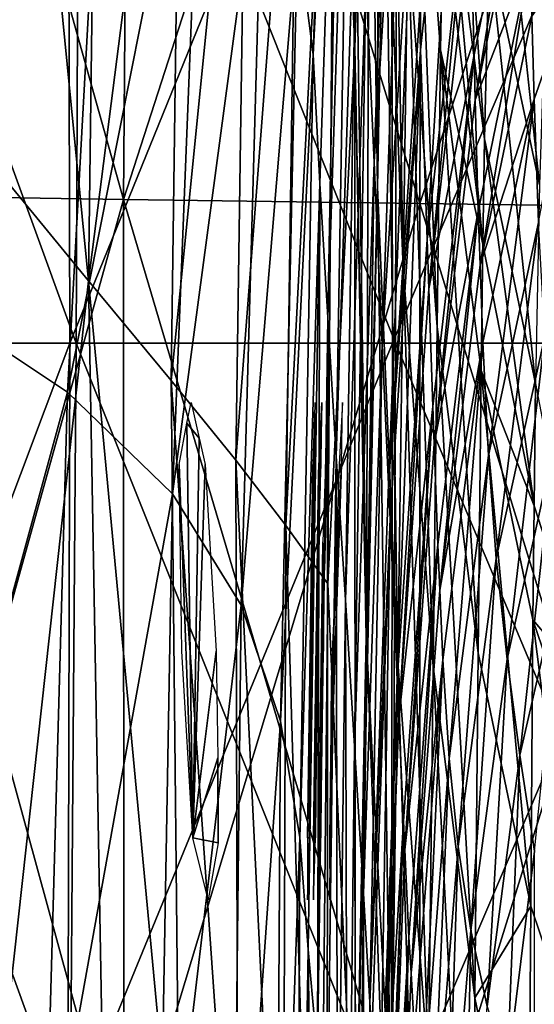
# Model space of a CAD drawing. Extents: x -0.96 to 0.96, y -0.57 to 2.63.
# Tile 35 of 148: x -0.0749 to -0.0205, y 0.0477 to 0.1516. Entities that reach past the tile are written whole.
import ezdxf

# ---------------------------------------------------------------- set-up
doc = ezdxf.new("R2010")
doc.units = 0
for name, color, linetype in [('Brakiri_Cruiser_Fin_Logo', 7, 'CONTINUOUS'), ('Brakiri_Cruiser_Lights', 7, 'CONTINUOUS'), ('Brakiri_Cruiser_Main_Texture', 7, 'CONTINUOUS'), ('Brakiri_Cruiser_Yellow', 7, 'CONTINUOUS')]:
    doc.layers.add(name, color=color, linetype=linetype)

msp = doc.modelspace()

# ---------------------------------------------------------------- linework, layer by layer
at = {"layer": 'Brakiri_Cruiser_Fin_Logo'}
for points in [[(-0.036958, 0.228051, 1.241304), (-0.03708, 0.133972, 1.161162), (-0.037943, 0.191043, 1.149366)], [(-0.036958, 0.228051, 1.241304), (-0.0363, 0.173834, 1.248909), (-0.03708, 0.133972, 1.161162)], [(-0.035766, 0.206795, 1.325332), (-0.034381, 0.125451, 1.259726), (-0.0363, 0.173834, 1.248909)], [(-0.035766, 0.206795, 1.325332), (-0.033888, 0.160178, 1.333358), (-0.034381, 0.125451, 1.259726)], [(-0.038247, 0.087063, 1.0663), (-0.039218, 0.156071, 1.0663), (-0.037943, 0.191043, 1.149366)], [(-0.038247, 0.087063, 1.0663), (-0.037943, 0.191043, 1.149366), (-0.03708, 0.133972, 1.161162)], [(-0.030781, 0.119229, 1.34204), (-0.033888, 0.160178, 1.333358), (-0.033476, 0.188507, 1.393009)], [(-0.033476, 0.188507, 1.393009), (-0.030155, 0.163581, 1.4277), (-0.030419, 0.148436, 1.398984)], [(-0.030781, 0.119229, 1.34204), (-0.033476, 0.188507, 1.393009), (-0.030419, 0.148436, 1.398984)], [(-0.0363, 0.173834, 1.248909), (-0.03493, 0.08379, 1.177062), (-0.03708, 0.133972, 1.161162)], [(-0.0363, 0.173834, 1.248909), (-0.034381, 0.125451, 1.259726), (-0.03493, 0.08379, 1.177062)], [(-0.030419, 0.148436, 1.398984), (-0.030155, 0.163581, 1.4277), (-0.025955, 0.12793, 1.4277)], [(-0.033888, 0.160178, 1.333358), (-0.031216, 0.083412, 1.271521), (-0.034381, 0.125451, 1.259726)], [(-0.033888, 0.160178, 1.333358), (-0.030781, 0.119229, 1.34204), (-0.031216, 0.083412, 1.271521)], [(-0.026453, 0.084835, 1.349717), (-0.030781, 0.119229, 1.34204), (-0.030419, 0.148436, 1.398984)], [(-0.030419, 0.148436, 1.398984), (-0.025955, 0.12793, 1.4277), (-0.026151, 0.114619, 1.404204)], [(-0.026453, 0.084835, 1.349717), (-0.030419, 0.148436, 1.398984), (-0.026151, 0.114619, 1.404204)], [(-0.03708, 0.133972, 1.161162), (-0.038132, 0.083913, 1.0663), (-0.038247, 0.087063, 1.0663)], [(-0.03708, 0.133972, 1.161162), (-0.035691, 0.035157, 1.087999), (-0.038132, 0.083913, 1.0663)], [(-0.03708, 0.133972, 1.161162), (-0.03493, 0.08379, 1.177062), (-0.035691, 0.035157, 1.087999)], [(-0.026151, 0.114619, 1.404204), (-0.025955, 0.12793, 1.4277), (-0.020539, 0.100335, 1.4277)], [(-0.034381, 0.125451, 1.259726), (-0.0317, 0.041127, 1.191946), (-0.03493, 0.08379, 1.177062)], [(-0.034381, 0.125451, 1.259726), (-0.031216, 0.083412, 1.271521), (-0.0317, 0.041127, 1.191946)], [(-0.030781, 0.119229, 1.34204), (-0.026815, 0.048436, 1.282269), (-0.031216, 0.083412, 1.271521)], [(-0.030781, 0.119229, 1.34204), (-0.026453, 0.084835, 1.349717), (-0.026815, 0.048436, 1.282269)], [(-0.020907, 0.058091, 1.354938), (-0.026453, 0.084835, 1.349717), (-0.026151, 0.114619, 1.404204)], [(-0.026151, 0.114619, 1.404204), (-0.020539, 0.100335, 1.4277), (-0.020672, 0.088323, 1.407582)], [(-0.020907, 0.058091, 1.354938), (-0.026151, 0.114619, 1.404204), (-0.020672, 0.088323, 1.407582)], [(-0.020672, 0.088323, 1.407582), (-0.020539, 0.100335, 1.4277), (-0.014203, 0.08077, 1.4277)], [(-0.014446, 0.038991, 1.358316), (-0.020907, 0.058091, 1.354938), (-0.020672, 0.088323, 1.407582)], [(-0.020672, 0.088323, 1.407582), (-0.014203, 0.08077, 1.4277), (-0.014286, 0.069545, 1.409578)], [(-0.014446, 0.038991, 1.358316), (-0.020672, 0.088323, 1.407582), (-0.014286, 0.069545, 1.409578)], [(-0.026815, 0.048436, 1.282269), (-0.026453, 0.084835, 1.349717), (-0.020907, 0.058091, 1.354938)], [(-0.035691, 0.035157, 1.087999), (-0.035877, 0.021259, 1.0663), (-0.038132, 0.083913, 1.0663)], [(-0.03493, 0.08379, 1.177062), (-0.032206, -0.007486, 1.107837), (-0.035691, 0.035157, 1.087999)], [(-0.03493, 0.08379, 1.177062), (-0.0317, 0.041127, 1.191946), (-0.032206, -0.007486, 1.107837)], [(-0.031216, 0.083412, 1.271521), (-0.027216, 0.006033, 1.205742), (-0.0317, 0.041127, 1.191946)], [(-0.031216, 0.083412, 1.271521), (-0.026815, 0.048436, 1.282269), (-0.027216, 0.006033, 1.205742)], [(-0.026815, 0.048436, 1.282269), (-0.020907, 0.058091, 1.354938), (-0.021185, 0.021238, 1.289946)], [(-0.021185, 0.021238, 1.289946), (-0.020907, 0.058091, 1.354938), (-0.014446, 0.038991, 1.358316)], [(-0.027216, 0.006033, 1.205742), (-0.026815, 0.048436, 1.282269), (-0.021185, 0.021238, 1.289946)]]:
    msp.add_3dface(points, dxfattribs=at)
at = {"layer": 'Brakiri_Cruiser_Lights'}
for points in [[(-0.057195, 0.109044, 0.720274), (-0.05674, 0.11125, 0.725), (-0.055925, 0.107477, 0.733084)], [(-0.043694, 0.109709, -1.168303), (-0.043656, 0.11125, -1.165), (-0.043726, 0.110236, -1.162827)], [(-0.042942, 0.11125, -1.245), (-0.043291, 0.104688, -1.230937), (-0.043326, 0.103776, -1.230721)], [(-0.042942, 0.11125, -1.245), (-0.043326, 0.103776, -1.230721), (-0.043155, 0.101081, -1.259921)], [(-0.042942, 0.11125, -1.245), (-0.043155, 0.101081, -1.259921), (-0.043034, 0.104688, -1.259063)], [(-0.042674, 0.093532, -1.341719), (-0.042305, 0.104688, -1.339062), (-0.042213, 0.11125, -1.325)], [(-0.042674, 0.093532, -1.341719), (-0.042213, 0.11125, -1.325), (-0.042562, 0.104688, -1.310938)], [(-0.040875, 0.104688, -1.499062), (-0.040779, 0.11125, -1.485), (-0.041129, 0.104688, -1.470937)], [(-0.044462, 0.065313, -1.150937), (-0.043694, 0.109709, -1.168303), (-0.043726, 0.110236, -1.162827)], [(-0.044462, 0.065313, -1.150937), (-0.043726, 0.110236, -1.162827), (-0.043893, 0.104688, -1.150937)], [(-0.044462, 0.065313, -1.150937), (-0.043688, 0.104688, -1.179062), (-0.043694, 0.109709, -1.168303)], [(-0.056562, 0.065313, 0.710938), (-0.058028, 0.104687, 0.710938), (-0.057195, 0.109044, 0.720274)], [(-0.056562, 0.065313, 0.710938), (-0.057195, 0.109044, 0.720274), (-0.055925, 0.107477, 0.733084)], [(-0.056562, 0.065313, 0.710938), (-0.055925, 0.107477, 0.733084), (-0.055291, 0.104687, 0.739062)], [(-0.056562, 0.065313, 0.710938), (-0.057752, 0.085, 0.70625), (-0.058028, 0.104687, 0.710938)], [(-0.056562, 0.065313, 0.710938), (-0.055291, 0.104687, 0.739062), (-0.054101, 0.085, 0.74375)], [(-0.044462, 0.065313, -1.150937), (-0.043938, 0.085, -1.18375), (-0.043688, 0.104688, -1.179062)], [(-0.044462, 0.065313, -1.150937), (-0.043893, 0.104688, -1.150937), (-0.044212, 0.085, -1.14625)], [(-0.042674, 0.093532, -1.341719), (-0.042562, 0.104688, -1.310938), (-0.042866, 0.096551, -1.309)], [(-0.040875, 0.104688, -1.499062), (-0.04184, 0.085, -1.46625), (-0.04195, 0.082087, -1.466944)], [(-0.040875, 0.104688, -1.499062), (-0.04195, 0.082087, -1.466944), (-0.041747, 0.078868, -1.50229)], [(-0.040875, 0.104688, -1.499062), (-0.041129, 0.104688, -1.470937), (-0.04184, 0.085, -1.46625)], [(-0.040875, 0.104688, -1.499062), (-0.041747, 0.078868, -1.50229), (-0.041501, 0.085, -1.50375)], [(-0.043326, 0.103776, -1.230721), (-0.043609, 0.085, -1.22625), (-0.04384, 0.065313, -1.230937)], [(-0.043326, 0.103776, -1.230721), (-0.04384, 0.065313, -1.230937), (-0.043828, 0.05875, -1.245)], [(-0.043326, 0.103776, -1.230721), (-0.043828, 0.05875, -1.245), (-0.04364, 0.065313, -1.259063)], [(-0.043326, 0.103776, -1.230721), (-0.04364, 0.065313, -1.259063), (-0.043343, 0.085, -1.26375)], [(-0.043326, 0.103776, -1.230721), (-0.043343, 0.085, -1.26375), (-0.043155, 0.101081, -1.259921)], [(-0.042866, 0.096551, -1.309), (-0.043041, 0.085, -1.30625), (-0.043271, 0.065313, -1.310938)], [(-0.042866, 0.096551, -1.309), (-0.043271, 0.065313, -1.310938), (-0.043259, 0.05875, -1.325)], [(-0.042866, 0.096551, -1.309), (-0.043259, 0.05875, -1.325), (-0.043071, 0.065313, -1.339062)], [(-0.042866, 0.096551, -1.309), (-0.043071, 0.065313, -1.339062), (-0.042774, 0.085, -1.34375)], [(-0.042866, 0.096551, -1.309), (-0.042774, 0.085, -1.34375), (-0.042674, 0.093532, -1.341719)], [(-0.056562, 0.065313, 0.710938), (-0.054101, 0.085, 0.74375), (-0.053943, 0.073758, 0.741073)], [(-0.044462, 0.065313, -1.150937), (-0.044257, 0.065313, -1.179062), (-0.043938, 0.085, -1.18375)], [(-0.04195, 0.082087, -1.466944), (-0.042136, 0.065313, -1.470937), (-0.042122, 0.05875, -1.485)], [(-0.04195, 0.082087, -1.466944), (-0.042122, 0.05875, -1.485), (-0.041942, 0.065313, -1.499062)], [(-0.04195, 0.082087, -1.466944), (-0.041942, 0.065313, -1.499062), (-0.041747, 0.078868, -1.50229)], [(-0.056562, 0.065313, 0.710938), (-0.053943, 0.073758, 0.741073), (-0.053919, 0.064762, 0.737883)], [(-0.053919, 0.064762, 0.737883), (-0.053943, 0.073758, 0.741073), (-0.053906, 0.065313, 0.739062)], [(-0.056562, 0.065313, 0.710938), (-0.053919, 0.064762, 0.737883), (-0.054949, 0.05875, 0.725)], [(-0.044462, 0.065313, -1.150937), (-0.044455, 0.05875, -1.165), (-0.044257, 0.065313, -1.179062)]]:
    msp.add_3dface(points, dxfattribs=at)
at = {"layer": 'Brakiri_Cruiser_Main_Texture'}
for points in [[(-0.063887, 0.132663, -0.175755), (-0.091406, 0.230719, -0.158203), (-0.092461, 0.133099, -0.1596)], [(-0.092461, 0.133099, 0.1596), (-0.091406, 0.230719, 0.158203), (-0.063135, 0.230719, 0.174229)], [(-0.092461, 0.133099, 0.1596), (-0.063135, 0.230719, 0.174229), (-0.063887, 0.132663, 0.175755)], [(-0.063887, 0.132663, -0.175755), (-0.063135, 0.230719, -0.174229), (-0.091406, 0.230719, -0.158203)], [(-0.032617, 0.132226, -0.185465), (-0.063135, 0.230719, -0.174229), (-0.063887, 0.132663, -0.175755)], [(-0.063887, 0.132663, 0.175755), (-0.063135, 0.230719, 0.174229), (-0.032227, 0.230719, 0.183867)], [(-0.063887, 0.132663, 0.175755), (-0.032227, 0.230719, 0.183867), (-0.032617, 0.132226, 0.185465)], [(-0.032617, 0.132226, -0.185465), (-0.032227, 0.230719, -0.183867), (-0.063135, 0.230719, -0.174229)], [(0, 0.131789, -0.188672), (-0.032227, 0.230719, -0.183867), (-0.032617, 0.132226, -0.185465)], [(-0.032617, 0.132226, 0.185465), (-0.032227, 0.230719, 0.183867), (0, 0.230719, 0.18709)], [(-0.032617, 0.132226, 0.185465), (0, 0.230719, 0.18709), (0, 0.131789, 0.188672)], [(0, 0.131789, -0.188672), (0, 0.230719, -0.18709), (-0.032227, 0.230719, -0.183867)], [(-0.045522, 0.160941, -0.733107), (-0.043877, 0.147944, -0.818245), (-0.041291, 0.225646, -0.811926)], [(-0.043877, 0.147944, -0.818245), (-0.040677, 0.210205, -0.919509), (-0.041291, 0.225646, -0.811926)], [(-0.041572, 0.198336, 0.948005), (-0.038939, 0.223973, 1.048484), (-0.039486, 0.148706, 1.048807)], [(-0.038939, 0.223973, 1.048484), (-0.039218, 0.156071, 1.0663), (-0.039486, 0.148706, 1.048807)], [(-0.077375, 0.223058, 0.592316), (-0.067599, 0.124074, 0.62739), (-0.07855, 0.13735, 0.58343)], [(-0.077375, 0.223058, 0.592316), (-0.066467, 0.211318, 0.63954), (-0.067599, 0.124074, 0.62739)], [(-0.034804, 0.215434, -1.360951), (-0.038318, 0.155936, -1.368125), (-0.037439, 0.136589, -1.538064)], [(-0.034804, 0.215434, -1.360951), (-0.037439, 0.136589, -1.538064), (-0.034035, 0.192635, -1.531465)], [(-0.067599, 0.124074, 0.62739), (-0.066467, 0.211318, 0.63954), (-0.057668, 0.201694, 0.699647)], [(-0.043877, 0.147944, -0.818245), (-0.043155, 0.134345, -0.925904), (-0.040677, 0.210205, -0.919509)], [(-0.040677, 0.210205, -0.919509), (-0.043155, 0.134345, -0.925904), (-0.042338, 0.120218, -1.059157)], [(-0.040677, 0.210205, -0.919509), (-0.042338, 0.120218, -1.059157), (-0.039967, 0.19329, -1.052529)], [(-0.086537, 0.123429, -0.561848), (-0.065243, 0.195275, -0.582962), (-0.079987, 0.205907, -0.55893)], [(-0.067599, 0.124074, 0.62739), (-0.057668, 0.201694, 0.699647), (-0.05885, 0.113552, 0.683424)], [(-0.05885, 0.113552, 0.683424), (-0.057668, 0.201694, 0.699647), (-0.050738, 0.194769, 0.771807)], [(-0.069759, 0.200938, -0.283524), (-0.100619, 0.1175, -0.255549), (-0.100912, 0.200938, -0.256473)], [(-0.069759, 0.200938, -0.283524), (-0.069547, 0.1175, -0.28187), (-0.100619, 0.1175, -0.255549)], [(-0.099261, 0.200938, 0.258934), (-0.09973, 0.1175, 0.257136), (-0.068912, 0.1175, 0.283252)], [(-0.099261, 0.200938, 0.258934), (-0.068912, 0.1175, 0.283252), (-0.068553, 0.200938, 0.284521)], [(-0.035625, 0.200938, -0.300016), (-0.069547, 0.1175, -0.28187), (-0.069759, 0.200938, -0.283524)], [(-0.035625, 0.200938, -0.300016), (-0.0355, 0.1175, -0.297826), (-0.069547, 0.1175, -0.28187)], [(-0.068553, 0.200938, 0.284521), (-0.068912, 0.1175, 0.283252), (-0.035183, 0.1175, 0.29917)], [(-0.068553, 0.200938, 0.284521), (-0.035183, 0.1175, 0.29917), (-0.03499, 0.200938, 0.300049)], [(0, 0.200938, -0.305622), (-0.0355, 0.1175, -0.297826), (-0.035625, 0.200938, -0.300016)], [(0, 0.200938, -0.305622), (0, 0.1175, -0.303265), (-0.0355, 0.1175, -0.297826)], [(-0.03499, 0.200938, 0.300049), (-0.035183, 0.1175, 0.29917), (0, 0.1175, 0.30459)], [(-0.03499, 0.200938, 0.300049), (0, 0.1175, 0.30459), (0, 0.200938, 0.305298)], [(-0.046748, 0.098245, 0.83012), (-0.045439, 0.191126, 0.855186), (-0.041572, 0.198336, 0.948005)], [(-0.046748, 0.098245, 0.83012), (-0.041572, 0.198336, 0.948005), (-0.042322, 0.092093, 0.929197)], [(-0.041572, 0.198336, 0.948005), (-0.039486, 0.148706, 1.048807), (-0.042322, 0.092093, 0.929197)], [(-0.086537, 0.123429, -0.561848), (-0.069819, 0.112312, -0.586771), (-0.065243, 0.195275, -0.582962)], [(-0.069819, 0.112312, -0.586771), (-0.05542, 0.184756, -0.618321), (-0.065243, 0.195275, -0.582962)], [(-0.05885, 0.113552, 0.683424), (-0.050738, 0.194769, 0.771807), (-0.052028, 0.105139, 0.752202)], [(-0.052028, 0.105139, 0.752202), (-0.050738, 0.194769, 0.771807), (-0.045439, 0.191126, 0.855186)], [(-0.039967, 0.19329, -1.052529), (-0.042338, 0.120218, -1.059157), (-0.04144, 0.105575, -1.211235)], [(-0.039967, 0.19329, -1.052529), (-0.04144, 0.105575, -1.211235), (-0.03917, 0.175018, -1.204174)], [(-0.034035, 0.192635, -1.531465), (-0.037439, 0.136589, -1.538064), (-0.036582, 0.117316, -1.707334)], [(-0.034035, 0.192635, -1.531465), (-0.036582, 0.117316, -1.707334), (-0.033269, 0.170071, -1.70173)], [(-0.025792, 0.139039, 1.44731), (-0.030005, 0.172161, 1.44397), (-0.029411, 0.191535, 1.478616)], [(-0.025792, 0.139039, 1.44731), (-0.029411, 0.191535, 1.478616), (-0.025279, 0.159294, 1.480536)], [(-0.052028, 0.105139, 0.752202), (-0.045439, 0.191126, 0.855186), (-0.046748, 0.098245, 0.83012)], [(-0.069819, 0.112312, -0.586771), (-0.058713, 0.101607, -0.622863), (-0.05542, 0.184756, -0.618321)], [(-0.058713, 0.101607, -0.622863), (-0.049108, 0.173261, -0.667417), (-0.05542, 0.184756, -0.618321)], [(-0.02725, 0.161643, -2.0544), (-0.026892, 0.147933, -2.144476), (-0.021281, 0.176287, -2.143065)], [(-0.021281, 0.176287, -2.143065), (-0.026892, 0.147933, -2.144476), (-0.026764, 0.14316, -2.1749)], [(-0.021281, 0.176287, -2.143065), (-0.026764, 0.14316, -2.1749), (-0.021175, 0.170873, -2.1749)], [(-0.01999, 0.134215, 1.481687), (-0.025279, 0.159294, 1.480536), (-0.024513, 0.176584, 1.505386)], [(-0.01999, 0.134215, 1.481687), (-0.024513, 0.176584, 1.505386), (-0.019385, 0.152467, 1.505999)], [(-0.03917, 0.175018, -1.204174), (-0.04144, 0.105575, -1.211235), (-0.040477, 0.090426, -1.375371)], [(-0.03917, 0.175018, -1.204174), (-0.040477, 0.090426, -1.375371), (-0.038318, 0.155936, -1.368125)], [(-0.058713, 0.101607, -0.622863), (-0.051459, 0.089857, -0.672091), (-0.049108, 0.173261, -0.667417)], [(-0.051459, 0.089857, -0.672091), (-0.045522, 0.160941, -0.733107), (-0.049108, 0.173261, -0.667417)], [(-0.025955, 0.12793, 1.4277), (-0.030155, 0.163581, 1.4277), (-0.030005, 0.172161, 1.44397)], [(-0.025955, 0.12793, 1.4277), (-0.030005, 0.172161, 1.44397), (-0.025792, 0.139039, 1.44731)], [(-0.033269, 0.170071, -1.70173), (-0.036582, 0.117316, -1.707334), (-0.035922, 0.102578, -1.8375)], [(-0.033269, 0.170071, -1.70173), (-0.035922, 0.102578, -1.8375), (-0.032656, 0.152118, -1.8375)], [(-0.031663, 0.123229, -2.0544), (-0.026892, 0.147933, -2.144476), (-0.02725, 0.161643, -2.0544)], [(-0.020772, 0.152008, -2.2833), (-0.020553, 0.143248, -2.331295), (-0.014213, 0.161324, -2.331043)], [(-0.014213, 0.161324, -2.331043), (-0.020553, 0.143248, -2.331295), (-0.02007, 0.13023, -2.393085)], [(-0.051459, 0.089857, -0.672091), (-0.047308, 0.07761, -0.737515), (-0.045522, 0.160941, -0.733107)], [(-0.047308, 0.07761, -0.737515), (-0.043877, 0.147944, -0.818245), (-0.045522, 0.160941, -0.733107)], [(-0.020396, 0.113257, 1.449344), (-0.025792, 0.139039, 1.44731), (-0.025279, 0.159294, 1.480536)], [(-0.020396, 0.113257, 1.449344), (-0.025279, 0.159294, 1.480536), (-0.01999, 0.134215, 1.481687)], [(-0.038318, 0.155936, -1.368125), (-0.040477, 0.090426, -1.375371), (-0.039501, 0.07498, -1.54499)], [(-0.038318, 0.155936, -1.368125), (-0.039501, 0.07498, -1.54499), (-0.037439, 0.136589, -1.538064)], [(-0.039486, 0.148706, 1.048807), (-0.039218, 0.156071, 1.0663), (-0.038247, 0.087063, 1.0663)], [(-0.026255, 0.125758, -2.2833), (-0.020553, 0.143248, -2.331295), (-0.020772, 0.152008, -2.2833)], [(-0.039486, 0.148706, 1.048807), (-0.039435, 0.0271, 0.971443), (-0.042322, 0.092093, 0.929197)], [(-0.039486, 0.148706, 1.048807), (-0.038247, 0.087063, 1.0663), (-0.038261, 0.086495, 1.065151)], [(-0.039486, 0.148706, 1.048807), (-0.038261, 0.086495, 1.065151), (-0.039435, 0.0271, 0.971443)], [(-0.047308, 0.07761, -0.737515), (-0.045279, 0.065338, -0.82241), (-0.043877, 0.147944, -0.818245)], [(-0.045279, 0.065338, -0.82241), (-0.043155, 0.134345, -0.925904), (-0.043877, 0.147944, -0.818245)], [(-0.031663, 0.123229, -2.0544), (-0.031232, 0.110799, -2.146552), (-0.026892, 0.147933, -2.144476)], [(-0.026892, 0.147933, -2.144476), (-0.031232, 0.110799, -2.146552), (-0.031094, 0.106854, -2.1749)], [(-0.026892, 0.147933, -2.144476), (-0.031094, 0.106854, -2.1749), (-0.026764, 0.14316, -2.1749)], [(-0.026255, 0.125758, -2.2833), (-0.025975, 0.117575, -2.331797), (-0.020553, 0.143248, -2.331295)], [(-0.020553, 0.143248, -2.331295), (-0.025975, 0.117575, -2.331797), (-0.025371, 0.105639, -2.3933)], [(-0.020553, 0.143248, -2.331295), (-0.025371, 0.105639, -2.3933), (-0.02007, 0.13023, -2.393085)], [(-0.020539, 0.100335, 1.4277), (-0.025955, 0.12793, 1.4277), (-0.025792, 0.139039, 1.44731)], [(-0.020539, 0.100335, 1.4277), (-0.025792, 0.139039, 1.44731), (-0.020396, 0.113257, 1.449344)], [(-0.067599, 0.124074, 0.62739), (-0.076242, 0.045468, 0.569852), (-0.07855, 0.13735, 0.58343)], [(-0.037439, 0.136589, -1.538064), (-0.039501, 0.07498, -1.54499), (-0.038567, 0.059445, -1.713518)], [(-0.037439, 0.136589, -1.538064), (-0.038567, 0.059445, -1.713518), (-0.036582, 0.117316, -1.707334)], [(-0.045279, 0.065338, -0.82241), (-0.04439, 0.053514, -0.930053), (-0.043155, 0.134345, -0.925904)], [(-0.043155, 0.134345, -0.925904), (-0.04439, 0.053514, -0.930053), (-0.043426, 0.042536, -1.063938)], [(-0.043155, 0.134345, -0.925904), (-0.043426, 0.042536, -1.063938), (-0.042338, 0.120218, -1.059157)], [(-0.063857, 0.028681, -0.175238), (-0.063887, 0.132663, -0.175755), (-0.092461, 0.133099, -0.1596)], [(-0.063857, 0.028681, -0.175238), (-0.092461, 0.133099, -0.1596), (-0.092344, 0.030428, -0.159102)], [(-0.092344, 0.030428, 0.159102), (-0.092461, 0.133099, 0.1596), (-0.063887, 0.132663, 0.175755)], [(-0.092344, 0.030428, 0.159102), (-0.063887, 0.132663, 0.175755), (-0.063857, 0.028681, 0.175238)], [(-0.032617, 0.026935, -0.18487), (-0.032617, 0.132226, -0.185465), (-0.063887, 0.132663, -0.175755)], [(-0.032617, 0.026935, -0.18487), (-0.063887, 0.132663, -0.175755), (-0.063857, 0.028681, -0.175238)], [(-0.063857, 0.028681, 0.175238), (-0.063887, 0.132663, 0.175755), (-0.032617, 0.132226, 0.185465)], [(-0.063857, 0.028681, 0.175238), (-0.032617, 0.132226, 0.185465), (-0.032617, 0.026935, 0.18487)], [(0, 0.026061, -0.18806), (0, 0.131789, -0.188672), (-0.032617, 0.132226, -0.185465)], [(0, 0.026061, -0.18806), (-0.032617, 0.132226, -0.185465), (-0.032617, 0.026935, -0.18487)], [(-0.032617, 0.026935, 0.18487), (-0.032617, 0.132226, 0.185465), (0, 0.131789, 0.188672)], [(-0.032617, 0.026935, 0.18487), (0, 0.131789, 0.188672), (0, 0.026061, 0.18806)], [(-0.02007, 0.13023, -2.393085), (-0.025371, 0.105639, -2.3933), (-0.024542, 0.094779, -2.437326)], [(-0.02007, 0.13023, -2.393085), (-0.024542, 0.094779, -2.437326), (-0.01941, 0.118249, -2.437353)], [(-0.03051, 0.091449, -2.2833), (-0.025975, 0.117575, -2.331797), (-0.026255, 0.125758, -2.2833)], [(-0.067599, 0.124074, 0.62739), (-0.065931, 0.031641, 0.609103), (-0.076242, 0.045468, 0.569852)], [(-0.057916, 0.021203, 0.659616), (-0.065931, 0.031641, 0.609103), (-0.067599, 0.124074, 0.62739)], [(-0.057916, 0.021203, 0.659616), (-0.067599, 0.124074, 0.62739), (-0.05885, 0.113552, 0.683424)], [(-0.090203, 0.037681, -0.562261), (-0.069819, 0.112312, -0.586771), (-0.086537, 0.123429, -0.561848)], [(-0.034812, 0.077942, -2.0544), (-0.031232, 0.110799, -2.146552), (-0.031663, 0.123229, -2.0544)], [(-0.042338, 0.120218, -1.059157), (-0.043426, 0.042536, -1.063938), (-0.042388, 0.03188, -1.216849)], [(-0.042338, 0.120218, -1.059157), (-0.042388, 0.03188, -1.216849), (-0.04144, 0.105575, -1.211235)], [(-0.069547, 0.1175, -0.28187), (-0.069766, 0.034063, -0.281037), (-0.100938, 0.034063, -0.255236)], [(-0.069547, 0.1175, -0.28187), (-0.100938, 0.034063, -0.255236), (-0.100619, 0.1175, -0.255549)], [(-0.09973, 0.1175, 0.257136), (-0.100557, 0.034063, 0.256836), (-0.069512, 0.034063, 0.283523)], [(-0.09973, 0.1175, 0.257136), (-0.069512, 0.034063, 0.283523), (-0.068912, 0.1175, 0.283252)], [(-0.0355, 0.1175, -0.297826), (-0.035625, 0.034063, -0.296666), (-0.069766, 0.034063, -0.281037)], [(-0.0355, 0.1175, -0.297826), (-0.069766, 0.034063, -0.281037), (-0.069547, 0.1175, -0.28187)], [(-0.068912, 0.1175, 0.283252), (-0.069512, 0.034063, 0.283523), (-0.035498, 0.034063, 0.299873)], [(-0.068912, 0.1175, 0.283252), (-0.035498, 0.034063, 0.299873), (-0.035183, 0.1175, 0.29917)], [(0, 0.1175, -0.303265), (0, 0.034063, -0.301937), (-0.035625, 0.034063, -0.296666)], [(0, 0.1175, -0.303265), (-0.035625, 0.034063, -0.296666), (-0.0355, 0.1175, -0.297826)], [(-0.035183, 0.1175, 0.29917), (-0.035498, 0.034063, 0.299873), (0, 0.034063, 0.305464)], [(-0.035183, 0.1175, 0.29917), (0, 0.034063, 0.305464), (0, 0.1175, 0.30459)], [(-0.03051, 0.091449, -2.2833), (-0.030185, 0.084075, -2.332748), (-0.025975, 0.117575, -2.331797)], [(-0.025975, 0.117575, -2.331797), (-0.030185, 0.084075, -2.332748), (-0.029498, 0.073691, -2.393915)], [(-0.025975, 0.117575, -2.331797), (-0.029498, 0.073691, -2.393915), (-0.025371, 0.105639, -2.3933)], [(-0.01941, 0.118249, -2.437353), (-0.024542, 0.094779, -2.437326), (-0.023403, 0.084168, -2.466964)], [(-0.01941, 0.118249, -2.437353), (-0.023403, 0.084168, -2.466964), (-0.018504, 0.10633, -2.46715)], [(-0.036582, 0.117316, -1.707334), (-0.038567, 0.059445, -1.713518), (-0.037892, 0.047974, -1.8375)], [(-0.036582, 0.117316, -1.707334), (-0.037892, 0.047974, -1.8375), (-0.035922, 0.102578, -1.8375)], [(-0.051777, 0.012338, 0.719292), (-0.057916, 0.021203, 0.659616), (-0.05885, 0.113552, 0.683424)], [(-0.051777, 0.012338, 0.719292), (-0.05885, 0.113552, 0.683424), (-0.052028, 0.105139, 0.752202)], [(-0.014203, 0.08077, 1.4277), (-0.020539, 0.100335, 1.4277), (-0.020396, 0.113257, 1.449344)], [(-0.090203, 0.037681, -0.562261), (-0.07222, 0.026616, -0.588075), (-0.069819, 0.112312, -0.586771)], [(-0.07222, 0.026616, -0.588075), (-0.058713, 0.101607, -0.622863), (-0.069819, 0.112312, -0.586771)], [(-0.034812, 0.077942, -2.0544), (-0.034322, 0.06708, -2.149125), (-0.031232, 0.110799, -2.146552)], [(-0.031232, 0.110799, -2.146552), (-0.034322, 0.06708, -2.149125), (-0.034182, 0.064041, -2.1749)], [(-0.031232, 0.110799, -2.146552), (-0.034182, 0.064041, -2.1749), (-0.031094, 0.106854, -2.1749)], [(-0.018504, 0.10633, -2.46715), (-0.023403, 0.084168, -2.466964), (-0.022058, 0.07401, -2.485158)], [(-0.018504, 0.10633, -2.46715), (-0.022058, 0.07401, -2.485158), (-0.017483, 0.093896, -2.4856)], [(-0.047091, 0.003228, 0.78603), (-0.051777, 0.012338, 0.719292), (-0.052028, 0.105139, 0.752202)], [(-0.047091, 0.003228, 0.78603), (-0.052028, 0.105139, 0.752202), (-0.046748, 0.098245, 0.83012)], [(-0.04144, 0.105575, -1.211235), (-0.042388, 0.03188, -1.216849), (-0.041313, 0.021222, -1.381762)], [(-0.04144, 0.105575, -1.211235), (-0.041313, 0.021222, -1.381762), (-0.040477, 0.090426, -1.375371)], [(-0.025371, 0.105639, -2.3933), (-0.029498, 0.073691, -2.393915), (-0.02855, 0.064408, -2.437768)], [(-0.025371, 0.105639, -2.3933), (-0.02855, 0.064408, -2.437768), (-0.024542, 0.094779, -2.437326)], [(-0.07222, 0.026616, -0.588075), (-0.060222, 0.01594, -0.624669), (-0.058713, 0.101607, -0.622863)], [(-0.060222, 0.01594, -0.624669), (-0.051459, 0.089857, -0.672091), (-0.058713, 0.101607, -0.622863)], [(-0.043387, -0.014323, 0.847308), (-0.047091, 0.003228, 0.78603), (-0.046748, 0.098245, 0.83012)], [(-0.043387, -0.014323, 0.847308), (-0.046748, 0.098245, 0.83012), (-0.042322, 0.092093, 0.929197)], [(-0.024542, 0.094779, -2.437326), (-0.02855, 0.064408, -2.437768), (-0.027232, 0.05556, -2.467316)], [(-0.024542, 0.094779, -2.437326), (-0.027232, 0.05556, -2.467316), (-0.023403, 0.084168, -2.466964)], [(-0.017483, 0.093896, -2.4856), (-0.022058, 0.07401, -2.485158), (-0.020512, 0.063884, -2.49517)], [(-0.039435, 0.0271, 0.971443), (-0.043387, -0.014323, 0.847308), (-0.042322, 0.092093, 0.929197)], [(-0.033542, 0.051047, -2.2833), (-0.030185, 0.084075, -2.332748), (-0.03051, 0.091449, -2.2833)], [(-0.040477, 0.090426, -1.375371), (-0.041313, 0.021222, -1.381762), (-0.04024, 0.010234, -1.551654)], [(-0.040477, 0.090426, -1.375371), (-0.04024, 0.010234, -1.551654), (-0.039501, 0.07498, -1.54499)], [(-0.060222, 0.01594, -0.624669), (-0.052418, 0.004149, -0.673799), (-0.051459, 0.089857, -0.672091)], [(-0.052418, 0.004149, -0.673799), (-0.047308, 0.07761, -0.737515), (-0.051459, 0.089857, -0.672091)], [(-0.039435, 0.0271, 0.971443), (-0.038261, 0.086495, 1.065151), (-0.038132, 0.083913, 1.0663)], [(-0.038261, 0.086495, 1.065151), (-0.038247, 0.087063, 1.0663), (-0.038132, 0.083913, 1.0663)], [(-0.023403, 0.084168, -2.466964), (-0.027232, 0.05556, -2.467316), (-0.025521, 0.047507, -2.485641)], [(-0.023403, 0.084168, -2.466964), (-0.025521, 0.047507, -2.485641), (-0.022058, 0.07401, -2.485158)], [(-0.039435, 0.0271, 0.971443), (-0.038132, 0.083913, 1.0663), (-0.035877, 0.021259, 1.0663)], [(-0.033542, 0.051047, -2.2833), (-0.033179, 0.044716, -2.333948), (-0.030185, 0.084075, -2.332748)], [(-0.030185, 0.084075, -2.332748), (-0.033179, 0.044716, -2.333948), (-0.032441, 0.036232, -2.394773)], [(-0.030185, 0.084075, -2.332748), (-0.032441, 0.036232, -2.394773), (-0.029498, 0.073691, -2.393915)], [(-0.036709, 0.027986, -2.0544), (-0.034322, 0.06708, -2.149125), (-0.034812, 0.077942, -2.0544)], [(-0.052418, 0.004149, -0.673799), (-0.047862, -0.007886, -0.738945), (-0.047308, 0.07761, -0.737515)], [(-0.047862, -0.007886, -0.738945), (-0.045279, 0.065338, -0.82241), (-0.047308, 0.07761, -0.737515)], [(-0.039501, 0.07498, -1.54499), (-0.04024, 0.010234, -1.551654), (-0.039246, -0.001212, -1.719696)], [(-0.039501, 0.07498, -1.54499), (-0.039246, -0.001212, -1.719696), (-0.038567, 0.059445, -1.713518)], [(-0.022058, 0.07401, -2.485158), (-0.025521, 0.047507, -2.485641), (-0.023396, 0.040611, -2.495824)], [(-0.022058, 0.07401, -2.485158), (-0.023396, 0.040611, -2.495824), (-0.020512, 0.063884, -2.49517)], [(-0.029498, 0.073691, -2.393915), (-0.032441, 0.036232, -2.394773), (-0.031407, 0.028875, -2.438446)], [(-0.029498, 0.073691, -2.393915), (-0.031407, 0.028875, -2.438446), (-0.02855, 0.064408, -2.437768)], [(-0.036709, 0.027986, -2.0544), (-0.03617, 0.018971, -2.15203), (-0.034322, 0.06708, -2.149125)], [(-0.034322, 0.06708, -2.149125), (-0.03617, 0.018971, -2.15203), (-0.036039, 0.016821, -2.1749)], [(-0.034322, 0.06708, -2.149125), (-0.036039, 0.016821, -2.1749), (-0.034182, 0.064041, -2.1749)], [(-0.047862, -0.007886, -0.738945), (-0.045608, -0.019294, -0.823585), (-0.045279, 0.065338, -0.82241)], [(-0.045608, -0.019294, -0.823585), (-0.04439, 0.053514, -0.930053), (-0.045279, 0.065338, -0.82241)], [(-0.02855, 0.064408, -2.437768), (-0.031407, 0.028875, -2.438446), (-0.029971, 0.022129, -2.467938)], [(-0.02855, 0.064408, -2.437768), (-0.029971, 0.022129, -2.467938), (-0.027232, 0.05556, -2.467316)], [(-0.020512, 0.063884, -2.49517), (-0.023396, 0.040611, -2.495824), (-0.020495, 0.037193, -2.501175)], [(-0.038567, 0.059445, -1.713518), (-0.039246, -0.001212, -1.719696), (-0.038576, -0.009368, -1.8375)], [(-0.038567, 0.059445, -1.713518), (-0.038576, -0.009368, -1.8375), (-0.037892, 0.047974, -1.8375)], [(-0.027232, 0.05556, -2.467316), (-0.029971, 0.022129, -2.467938), (-0.027958, 0.01652, -2.486428)], [(-0.027232, 0.05556, -2.467316), (-0.027958, 0.01652, -2.486428), (-0.025521, 0.047507, -2.485641)], [(-0.045608, -0.019294, -0.823585), (-0.044478, -0.029279, -0.931419), (-0.04439, 0.053514, -0.930053)], [(-0.04439, 0.053514, -0.930053), (-0.044478, -0.029279, -0.931419), (-0.043295, -0.037044, -1.066142)], [(-0.04439, 0.053514, -0.930053), (-0.043295, -0.037044, -1.066142), (-0.043426, 0.042536, -1.063938)], [(-0.035364, 0.006528, -2.2833), (-0.033179, 0.044716, -2.333948), (-0.033542, 0.051047, -2.2833)]]:
    msp.add_3dface(points, dxfattribs=at)
at = {"layer": 'Brakiri_Cruiser_Yellow'}
for points in [[(-0.032656, 0.152118, -1.8375), (-0.032531, 0.148441, -1.865303), (-0.027998, 0.19066, -1.861484)], [(-0.027998, 0.19066, -1.861484), (-0.032531, 0.148441, -1.865303), (-0.031844, 0.128444, -2.015738)], [(-0.027998, 0.19066, -1.861484), (-0.031844, 0.128444, -2.015738), (-0.027415, 0.167969, -2.012833)], [(-0.026764, 0.14316, -2.1749), (-0.020929, 0.15828, -2.248933), (-0.021175, 0.170873, -2.1749)], [(-0.027415, 0.167969, -2.012833), (-0.031844, 0.128444, -2.015738), (-0.031663, 0.123229, -2.0544)], [(-0.027415, 0.167969, -2.012833), (-0.031663, 0.123229, -2.0544), (-0.02725, 0.161643, -2.0544)], [(-0.026764, 0.14316, -2.1749), (-0.026449, 0.131402, -2.249846), (-0.020929, 0.15828, -2.248933)], [(-0.020929, 0.15828, -2.248933), (-0.026449, 0.131402, -2.249846), (-0.026255, 0.125758, -2.2833)], [(-0.020929, 0.15828, -2.248933), (-0.026255, 0.125758, -2.2833), (-0.020772, 0.152008, -2.2833)], [(-0.035922, 0.102578, -1.8375), (-0.032531, 0.148441, -1.865303), (-0.032656, 0.152118, -1.8375)], [(-0.035922, 0.102578, -1.8375), (-0.035758, 0.098913, -1.869868), (-0.032531, 0.148441, -1.865303)], [(-0.032531, 0.148441, -1.865303), (-0.035758, 0.098913, -1.869868), (-0.034994, 0.081971, -2.019266)], [(-0.032531, 0.148441, -1.865303), (-0.034994, 0.081971, -2.019266), (-0.031844, 0.128444, -2.015738)], [(-0.031094, 0.106854, -2.1749), (-0.026449, 0.131402, -2.249846), (-0.026764, 0.14316, -2.1749)], [(-0.031094, 0.106854, -2.1749), (-0.030721, 0.096227, -2.251258), (-0.026449, 0.131402, -2.249846)], [(-0.026449, 0.131402, -2.249846), (-0.030721, 0.096227, -2.251258), (-0.03051, 0.091449, -2.2833)], [(-0.026449, 0.131402, -2.249846), (-0.03051, 0.091449, -2.2833), (-0.026255, 0.125758, -2.2833)], [(-0.031844, 0.128444, -2.015738), (-0.034994, 0.081971, -2.019266), (-0.034812, 0.077942, -2.0544)], [(-0.031844, 0.128444, -2.015738), (-0.034812, 0.077942, -2.0544), (-0.031663, 0.123229, -2.0544)], [(-0.034182, 0.064041, -2.1749), (-0.030721, 0.096227, -2.251258), (-0.031094, 0.106854, -2.1749)], [(-0.037892, 0.047974, -1.8375), (-0.035758, 0.098913, -1.869868), (-0.035922, 0.102578, -1.8375)], [(-0.037892, 0.047974, -1.8375), (-0.037688, 0.044511, -1.874932), (-0.035758, 0.098913, -1.869868)], [(-0.035758, 0.098913, -1.869868), (-0.037688, 0.044511, -1.874932), (-0.036881, 0.030866, -2.023209)], [(-0.035758, 0.098913, -1.869868), (-0.036881, 0.030866, -2.023209), (-0.034994, 0.081971, -2.019266)], [(-0.034182, 0.064041, -2.1749), (-0.03376, 0.05483, -2.253042), (-0.030721, 0.096227, -2.251258)], [(-0.030721, 0.096227, -2.251258), (-0.03376, 0.05483, -2.253042), (-0.033542, 0.051047, -2.2833)], [(-0.030721, 0.096227, -2.251258), (-0.033542, 0.051047, -2.2833), (-0.03051, 0.091449, -2.2833)], [(-0.034994, 0.081971, -2.019266), (-0.036881, 0.030866, -2.023209), (-0.036709, 0.027986, -2.0544)], [(-0.034994, 0.081971, -2.019266), (-0.036709, 0.027986, -2.0544), (-0.034812, 0.077942, -2.0544)], [(-0.036039, 0.016821, -2.1749), (-0.03376, 0.05483, -2.253042), (-0.034182, 0.064041, -2.1749)], [(-0.036039, 0.016821, -2.1749), (-0.035579, 0.009284, -2.255076), (-0.03376, 0.05483, -2.253042)], [(-0.03376, 0.05483, -2.253042), (-0.035579, 0.009284, -2.255076), (-0.035364, 0.006528, -2.2833)], [(-0.03376, 0.05483, -2.253042), (-0.035364, 0.006528, -2.2833), (-0.033542, 0.051047, -2.2833)], [(-0.038576, -0.009368, -1.8375), (-0.037688, 0.044511, -1.874932), (-0.037892, 0.047974, -1.8375)]]:
    msp.add_3dface(points, dxfattribs=at)

doc.saveas('drawing.dxf')
